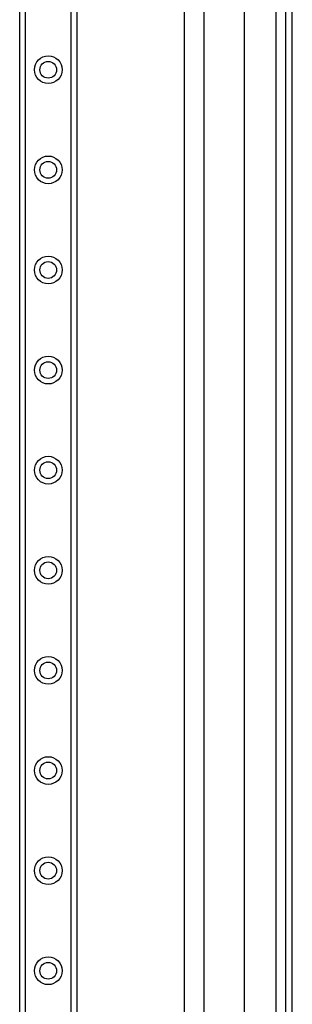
# Model space of a CAD drawing. Header units: inches. Extents: x 6 to 216, y 11 to 118.
# Tile 141 of 212: x 38.79 to 41.47, y 58.9 to 68.58. Entities that reach past the tile are written whole.
import ezdxf

# ---------------------------------------------------------------- set-up
doc = ezdxf.new("R2010")
doc.units = ezdxf.units.IN
doc.header["$MEASUREMENT"] = 0
doc.layers.add('Visible Edges(ANSI)', color=7, linetype='Continuous', lineweight=25)
doc.layers.add('Visible Tangent Edges(ANSI)', color=7, linetype='Continuous', lineweight=25)

msp = doc.modelspace()

# ---------------------------------------------------------------- linework, layer by layer
at = {"layer": 'Visible Edges(ANSI)'}
for p, q in [((41.3992, 79.6177), (41.3992, 20.1367)), ((41.4672, 20.1367), (41.4672, 79.6177)), ((38.7852, 21.4993), (38.7852, 78.2552)), ((39.3472, 78.2552), (39.3472, 21.4993)), ((40.6011, 50.2616), (40.6011, 75.1449)), ((40.9948, 75.1449), (40.9948, 50.2616)), ((40.4047, 74.817), (40.4047, 50.589))]:
    msp.add_line(p, q, dxfattribs=at)
for centre in [(39.0662, 68.0859), (39.0662, 67.1016), (39.0662, 66.1174), (39.0662, 65.1331), (39.0662, 64.1489), (39.0662, 63.1646), (39.0662, 62.1804), (39.0662, 61.1961), (39.0662, 60.2119), (39.0662, 59.2276)]:
    msp.add_circle(centre, 0.0825, dxfattribs=at)
at = {"layer": 'Visible Tangent Edges(ANSI)'}
for p, q in [((41.3062, 79.6177), (41.3062, 20.1367)), ((38.839, 78.2552), (38.839, 21.4993)), ((39.2933, 21.4993), (39.2933, 78.2552))]:
    msp.add_line(p, q, dxfattribs=at)
for centre in [(39.0662, 68.0859), (39.0662, 67.1016), (39.0662, 66.1174), (39.0662, 65.1331), (39.0662, 64.1489), (39.0662, 63.1646), (39.0662, 62.1804), (39.0662, 61.1961), (39.0662, 60.2119), (39.0662, 59.2276)]:
    msp.add_circle(centre, 0.1363, dxfattribs=at)

doc.saveas('drawing.dxf')
